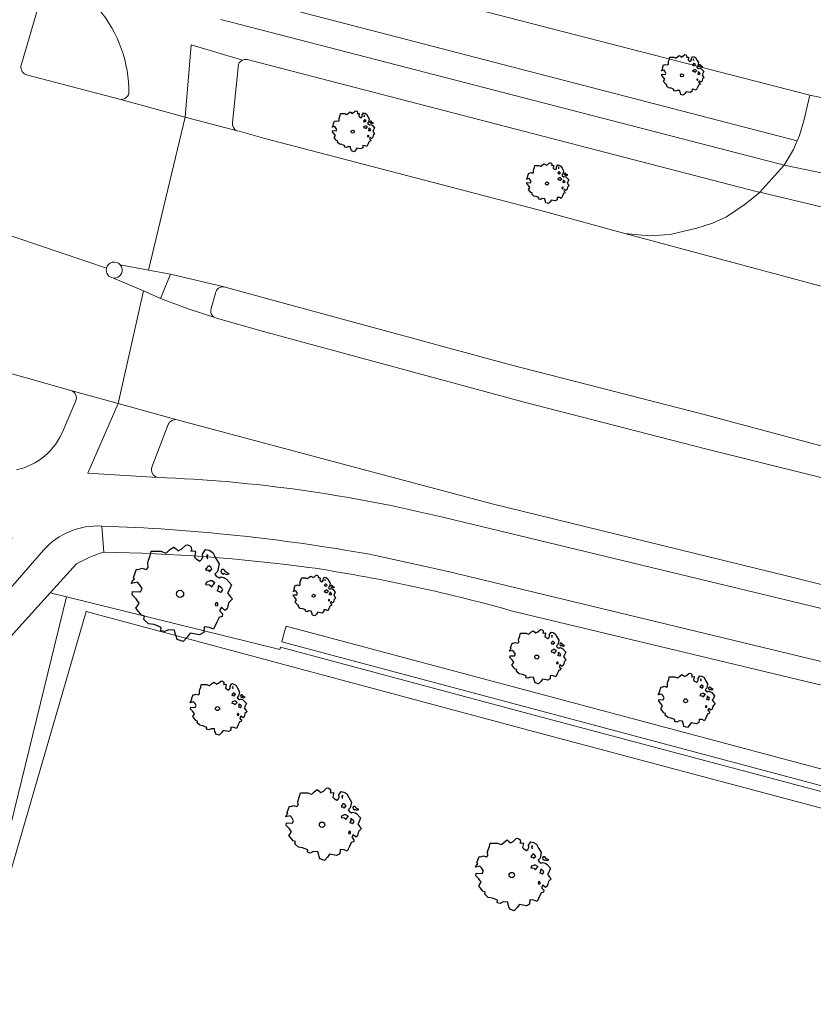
# Model space of a CAD drawing. Header units: metres. Extents: x 152391 to 157968, y 462336 to 467280.
# Tile 67 of 256: x 153499 to 153549, y 463909 to 463971. Entities that reach past the tile are written whole.
import ezdxf

# ---------------------------------------------------------------- set-up
doc = ezdxf.new("R2010")
doc.units = ezdxf.units.M
doc.header["$LTSCALE"] = 0.75
doc.layers.get('0').update_dxf_attribs({"lineweight": 25})
for name, color, linetype, lineweight in [('B-GV-GR-BOOM-S', 252, 'Continuous', 25), ('B-WE-GR-BEPLANTING_CULTUUR_BOSPLANTSOEN-GV', 251, 'Continuous', 18), ('B-WE-GR-GROENVOORZIENING-GV', 251, 'Continuous', 18), ('B-WE-GR-HAAG-GV', 251, 'Continuous', 13), ('B-WE-OG-TERREIN_CULTUURSCHEIDING-GV', 251, 'Continuous', 18), ('B-WE-OG-WATER_GREPPEL-GV', 251, 'Continuous', 18), ('B-WE-VH-VERHARDING_ASFALT-GV', 251, 'Continuous', 18), ('B-WE-VH-VERHARDING_BETONSTRAATSTEEN-GV', 251, 'Continuous', 18), ('B-WE-VH-VERHARDING_STRAATBAKSTEEN-GV', 251, 'Continuous', 18), ('B-WE-VH-VERHARDING_TEGEL-GV', 251, 'Continuous', 18)]:
    doc.layers.add(name, color=color, linetype=linetype, lineweight=lineweight)

# ---------------------------------------------------------------- blocks, each defined once
blk = doc.blocks.new('SGR-BOOM_21_30')
at = {"linetype": 'Continuous'}
for p, q in [((-1.109, 1.187), (-1.051, 1.335)), ((-1.051, 1.335), (-1.016, 1.499)), ((-1.016, 1.499), (-0.668, 1.499)), ((-0.668, 1.499), (-0.516, 1.433)), ((-0.516, 1.433), (-0.47, 1.45)), ((-0.47, 1.45), (-0.365, 1.548)), ((-0.365, 1.548), (-0.226, 1.647)), ((-0.226, 1.647), (-0.133, 1.581)), ((-0.133, 1.581), (-0.063, 1.515)), ((-0.063, 1.515), (0.065, 1.581)), ((0.065, 1.581), (0.205, 1.712)), ((0.205, 1.712), (0.263, 1.729)), ((0.263, 1.729), (0.333, 1.696)), ((0.333, 1.696), (0.391, 1.647)), ((0.402, 1.532), (0.379, 1.499)), ((0.379, 1.499), (0.53, 1.515)), ((0.391, 1.647), (0.402, 1.532)), ((0.542, 1.483), (0.507, 1.285)), ((0.507, 1.285), (0.565, 1.236)), ((0.53, 1.515), (0.542, 1.483)), ((0.565, 1.236), (0.693, 1.154)), ((0.751, 1.203), (0.798, 1.285)), ((0.786, 1.4), (0.891, 1.565)), ((0.798, 1.285), (0.786, 1.4)), ((0.891, 1.565), (1.019, 1.532)), ((0.972, 1.368), (0.926, 1.335)), ((0.926, 1.335), (0.949, 1.253)), ((0.949, 1.253), (0.961, 1.236)), ((0.961, 1.269), (0.972, 1.368)), ((1.019, 1.532), (1.158, 1.45)), ((1.158, 1.45), (1.251, 1.269)), ((1.251, 1.269), (1.379, 1.055)), ((-1.633, 0.579), (-1.528, 0.875)), ((-1.528, 0.875), (-1.458, 0.858)), ((-1.458, 0.858), (-1.342, 0.908)), ((-1.342, 0.908), (-1.179, 0.858)), ((-1.179, 0.858), (-1.121, 0.924)), ((-1.133, 1.088), (-1.109, 1.187)), ((-1.121, 0.924), (-1.133, 1.088)), ((0.693, 1.154), (0.751, 1.203)), ((0.937, 0.908), (0.891, 0.875)), ((0.891, 0.875), (0.926, 0.825)), ((0.926, 0.825), (0.984, 0.842)), ((0.972, 0.973), (0.937, 0.908)), ((1.03, 0.973), (0.972, 0.973)), ((0.984, 0.842), (1.03, 0.776)), ((1.077, 0.94), (1.03, 0.973)), ((1.03, 0.776), (1.077, 0.842)), ((1.124, 0.875), (1.077, 0.94)), ((1.077, 0.842), (1.124, 0.875)), ((1.321, 0.793), (1.228, 0.694)), ((1.228, 0.694), (1.275, 0.628)), ((1.275, 0.628), (1.379, 0.563)), ((1.379, 1.055), (1.321, 0.793)), ((1.472, 0.858), (1.438, 0.809)), ((1.438, 0.809), (1.461, 0.743)), ((1.461, 0.743), (1.531, 0.694)), ((1.542, 0.858), (1.472, 0.858)), ((1.531, 0.727), (1.635, 0.678)), ((1.531, 0.694), (1.542, 0.727)), ((1.624, 0.76), (1.542, 0.858)), ((1.728, 0.71), (1.624, 0.76)), ((1.635, 0.678), (1.728, 0.71)), ((-1.703, 0.365), (-1.656, 0.48)), ((-1.493, 0.415), (-1.703, 0.365)), ((-1.679, -0.029), (-1.668, 0.086)), ((-1.668, 0.086), (-1.389, 0.07)), ((-1.656, 0.48), (-1.598, 0.53)), ((-1.598, 0.53), (-1.633, 0.579)), ((-1.423, 0.333), (-1.493, 0.415)), ((-1.33, 0.185), (-1.423, 0.333)), ((-1.389, 0.07), (-1.33, 0.185)), ((0.926, 0.415), (0.891, 0.333)), ((0.891, 0.333), (1.03, 0.316)), ((1.054, 0.464), (0.926, 0.415)), ((1.03, 0.316), (1.112, 0.251)), ((1.112, 0.464), (1.054, 0.464)), ((1.217, 0.398), (1.112, 0.464)), ((1.112, 0.251), (1.205, 0.365)), ((1.205, 0.365), (1.24, 0.415)), ((1.344, 0.185), (1.31, 0.103)), ((1.434, 0.049), (1.31, 0.103)), ((1.356, 0.3), (1.344, 0.234)), ((1.344, 0.234), (1.344, 0.185)), ((1.426, 0.234), (1.356, 0.3)), ((1.379, 0.563), (1.438, 0.595)), ((1.472, 0.201), (1.426, 0.234)), ((1.434, 0.049), (1.507, 0.136)), ((1.438, 0.595), (1.565, 0.563)), ((1.507, 0.136), (1.472, 0.201)), ((1.565, 0.563), (1.635, 0.513)), ((1.635, 0.513), (1.81, 0.316)), ((1.717, 0.103), (1.67, 0.037)), ((1.67, 0.037), (1.763, -0.094)), ((1.81, 0.316), (1.717, 0.103)), ((-1.54, -0.177), (-1.679, -0.029)), ((-1.551, -0.505), (-1.493, -0.423)), ((-1.354, -0.752), (-1.551, -0.505)), ((-1.435, -0.324), (-1.54, -0.177)), ((-1.493, -0.423), (-1.435, -0.324)), ((1.286, -0.292), (1.24, -0.357)), ((1.24, -0.357), (1.251, -0.423)), ((1.263, -0.423), (1.333, -0.407)), ((1.333, -0.341), (1.286, -0.292)), ((1.333, -0.407), (1.333, -0.341)), ((1.461, -0.472), (1.391, -0.587)), ((1.391, -0.587), (1.426, -0.637)), ((1.577, -0.587), (1.461, -0.472)), ((1.658, -0.522), (1.577, -0.587)), ((1.682, -0.423), (1.658, -0.522)), ((1.717, -0.308), (1.682, -0.423)), ((1.845, -0.177), (1.717, -0.308)), ((1.763, -0.094), (1.845, -0.177)), ((-1.249, -0.784), (-1.354, -0.752)), ((-1.272, -0.899), (-1.249, -0.784)), ((-1.109, -1.047), (-1.272, -0.899)), ((-0.912, -1.08), (-1.109, -1.047)), ((-0.668, -1.179), (-0.912, -1.08)), ((-0.679, -1.294), (-0.668, -1.179)), ((0.844, -1.162), (0.833, -1.359)), ((1.03, -1.179), (0.844, -1.162)), ((1.182, -1.244), (1.03, -1.179)), ((1.286, -1.014), (1.182, -1.244)), ((1.356, -0.883), (1.286, -1.014)), ((1.368, -0.834), (1.356, -0.883)), ((1.484, -0.801), (1.368, -0.834)), ((1.426, -0.637), (1.496, -0.702)), ((1.496, -0.702), (1.484, -0.801)), ((-0.551, -1.326), (-0.679, -1.294)), ((-0.4, -1.261), (-0.551, -1.326)), ((-0.191, -1.277), (-0.4, -1.261)), ((-0.156, -1.425), (-0.191, -1.277)), ((-0.133, -1.491), (-0.156, -1.425)), ((-0.098, -1.606), (-0.133, -1.491)), ((0.112, -1.671), (-0.098, -1.606)), ((0.251, -1.524), (0.112, -1.671)), ((0.356, -1.376), (0.251, -1.524)), ((0.682, -1.441), (0.356, -1.376)), ((0.833, -1.359), (0.682, -1.441))]:
    blk.add_line(p, q, dxfattribs=at)
blk.add_circle((0, 0), 0.126, dxfattribs=at)
blk = doc.blocks.new('SGR-BOOM_31_50')
at = {"linetype": 'Continuous'}
for p, q in [((-1.402, 1.78), (-1.355, 1.999)), ((-1.355, 1.999), (-0.89, 1.999)), ((-0.89, 1.999), (-0.688, 1.911)), ((-0.688, 1.911), (-0.626, 1.933)), ((-0.626, 1.933), (-0.487, 2.064)), ((-0.487, 2.064), (-0.301, 2.196)), ((-0.301, 2.196), (-0.177, 2.108)), ((-0.177, 2.108), (-0.084, 2.02)), ((-0.084, 2.02), (0.087, 2.108)), ((0.087, 2.108), (0.273, 2.283)), ((0.273, 2.283), (0.351, 2.305)), ((0.351, 2.305), (0.444, 2.261)), ((0.444, 2.261), (0.521, 2.196)), ((0.537, 2.042), (0.506, 1.999)), ((0.506, 1.999), (0.707, 2.02)), ((0.521, 2.196), (0.537, 2.042)), ((0.723, 1.977), (0.676, 1.714)), ((0.707, 2.02), (0.723, 1.977)), ((1.048, 1.867), (1.188, 2.086)), ((1.064, 1.714), (1.048, 1.867)), ((1.188, 2.086), (1.358, 2.042)), ((1.358, 2.042), (1.545, 1.933)), ((1.545, 1.933), (1.669, 1.692)), ((-1.572, 1.144), (-1.495, 1.232)), ((-1.51, 1.451), (-1.479, 1.582)), ((-1.495, 1.232), (-1.51, 1.451)), ((-1.479, 1.582), (-1.402, 1.78)), ((0.676, 1.714), (0.754, 1.648)), ((0.754, 1.648), (0.924, 1.539)), ((0.924, 1.539), (1.002, 1.604)), ((1.002, 1.604), (1.064, 1.714)), ((1.296, 1.823), (1.234, 1.78)), ((1.234, 1.78), (1.265, 1.67)), ((1.296, 1.298), (1.25, 1.21)), ((1.265, 1.67), (1.281, 1.648)), ((1.281, 1.692), (1.296, 1.823)), ((1.374, 1.298), (1.296, 1.298)), ((1.436, 1.254), (1.374, 1.298)), ((1.498, 1.166), (1.436, 1.254)), ((1.669, 1.692), (1.839, 1.407)), ((1.839, 1.407), (1.762, 1.057)), ((-2.27, 0.487), (-2.208, 0.641)), ((-2.208, 0.641), (-2.131, 0.706)), ((-2.177, 0.772), (-2.038, 1.166)), ((-2.131, 0.706), (-2.177, 0.772)), ((-2.038, 1.166), (-1.944, 1.144)), ((-1.944, 1.144), (-1.789, 1.21)), ((-1.789, 1.21), (-1.572, 1.144)), ((1.25, 1.21), (1.188, 1.166)), ((1.188, 1.166), (1.234, 1.101)), ((1.234, 1.101), (1.312, 1.122)), ((1.405, 0.619), (1.234, 0.553)), ((1.312, 1.122), (1.374, 1.035)), ((1.374, 1.035), (1.436, 1.122)), ((1.483, 0.619), (1.405, 0.619)), ((1.436, 1.122), (1.498, 1.166)), ((1.622, 0.531), (1.483, 0.619)), ((1.762, 1.057), (1.638, 0.925)), ((1.638, 0.925), (1.7, 0.838)), ((1.7, 0.838), (1.839, 0.75)), ((1.839, 0.75), (1.917, 0.794)), ((1.963, 1.144), (1.917, 1.079)), ((1.917, 1.079), (1.948, 0.991)), ((1.917, 0.794), (2.087, 0.75)), ((1.948, 0.991), (2.041, 0.925)), ((2.056, 1.144), (1.963, 1.144)), ((2.041, 0.969), (2.18, 0.903)), ((2.041, 0.925), (2.056, 0.969)), ((2.165, 1.013), (2.056, 1.144)), ((2.087, 0.75), (2.18, 0.684)), ((2.304, 0.947), (2.165, 1.013)), ((2.18, 0.903), (2.304, 0.947)), ((2.18, 0.684), (2.413, 0.422)), ((-1.991, 0.553), (-2.27, 0.487)), ((-2.239, -0.038), (-2.224, 0.115)), ((-2.224, 0.115), (-1.851, 0.093)), ((-1.898, 0.444), (-1.991, 0.553)), ((-1.774, 0.246), (-1.898, 0.444)), ((-1.851, 0.093), (-1.774, 0.246)), ((1.234, 0.553), (1.188, 0.444)), ((1.188, 0.444), (1.374, 0.422)), ((1.374, 0.422), (1.483, 0.334)), ((1.483, 0.334), (1.607, 0.487)), ((1.607, 0.487), (1.653, 0.553)), ((1.793, 0.246), (1.746, 0.137)), ((1.911, 0.065), (1.746, 0.137)), ((1.808, 0.4), (1.793, 0.312)), ((1.793, 0.312), (1.793, 0.246)), ((1.901, 0.312), (1.808, 0.4)), ((1.963, 0.268), (1.901, 0.312)), ((1.911, 0.065), (2.01, 0.181)), ((2.01, 0.181), (1.963, 0.268)), ((2.289, 0.137), (2.227, 0.049)), ((2.227, 0.049), (2.351, -0.126)), ((2.413, 0.422), (2.289, 0.137)), ((-2.053, -0.235), (-2.239, -0.038)), ((-2.069, -0.673), (-1.991, -0.564)), ((-1.913, -0.433), (-2.053, -0.235)), ((-1.991, -0.564), (-1.913, -0.433)), ((1.715, -0.389), (1.653, -0.476)), ((1.653, -0.476), (1.669, -0.564)), ((1.684, -0.564), (1.777, -0.542)), ((1.777, -0.454), (1.715, -0.389)), ((1.777, -0.542), (1.777, -0.454)), ((2.242, -0.564), (2.211, -0.695)), ((2.289, -0.411), (2.242, -0.564)), ((2.459, -0.235), (2.289, -0.411)), ((2.351, -0.126), (2.459, -0.235)), ((-1.805, -1.002), (-2.069, -0.673)), ((-1.665, -1.046), (-1.805, -1.002)), ((-1.696, -1.199), (-1.665, -1.046)), ((-1.479, -1.396), (-1.696, -1.199)), ((1.808, -1.177), (1.715, -1.352)), ((1.824, -1.112), (1.808, -1.177)), ((1.979, -1.068), (1.824, -1.112)), ((1.948, -0.63), (1.855, -0.783)), ((1.855, -0.783), (1.901, -0.849)), ((1.901, -0.849), (1.994, -0.936)), ((2.103, -0.783), (1.948, -0.63)), ((1.994, -0.936), (1.979, -1.068)), ((2.211, -0.695), (2.103, -0.783)), ((-1.216, -1.44), (-1.479, -1.396)), ((-0.89, -1.571), (-1.216, -1.44)), ((-0.906, -1.725), (-0.89, -1.571)), ((-0.735, -1.769), (-0.906, -1.725)), ((-0.533, -1.681), (-0.735, -1.769)), ((-0.254, -1.703), (-0.533, -1.681)), ((-0.208, -1.9), (-0.254, -1.703)), ((0.475, -1.834), (0.335, -2.031)), ((0.909, -1.922), (0.475, -1.834)), ((1.11, -1.812), (0.909, -1.922)), ((1.126, -1.55), (1.11, -1.812)), ((1.374, -1.571), (1.126, -1.55)), ((1.576, -1.659), (1.374, -1.571)), ((1.715, -1.352), (1.576, -1.659)), ((-0.177, -1.988), (-0.208, -1.9)), ((-0.13, -2.141), (-0.177, -1.988)), ((0.149, -2.229), (-0.13, -2.141)), ((0.335, -2.031), (0.149, -2.229))]:
    blk.add_line(p, q, dxfattribs=at)
blk.add_circle((0, 0), 0.169, dxfattribs=at)
blk = doc.blocks.new('SGR-BOOM_50_100')
at = {"linetype": 'Continuous'}
for p, q in [((-1.869, 2.373), (-1.807, 2.665)), ((-1.807, 2.665), (-1.187, 2.665)), ((-1.187, 2.665), (-0.918, 2.548)), ((-0.918, 2.548), (-0.835, 2.577)), ((-0.835, 2.577), (-0.649, 2.752)), ((-0.649, 2.752), (-0.401, 2.928)), ((-0.401, 2.928), (-0.236, 2.811)), ((-0.236, 2.811), (-0.112, 2.694)), ((-0.112, 2.694), (0.116, 2.811)), ((0.116, 2.811), (0.364, 3.044)), ((0.364, 3.044), (0.467, 3.074)), ((0.467, 3.074), (0.591, 3.015)), ((0.591, 3.015), (0.695, 2.928)), ((0.715, 2.723), (0.674, 2.665)), ((0.674, 2.665), (0.943, 2.694)), ((0.695, 2.928), (0.715, 2.723)), ((0.964, 2.636), (0.902, 2.285)), ((0.943, 2.694), (0.964, 2.636)), ((1.398, 2.49), (1.584, 2.782)), ((1.418, 2.285), (1.398, 2.49)), ((1.584, 2.782), (1.811, 2.723)), ((1.811, 2.723), (2.059, 2.577)), ((2.059, 2.577), (2.225, 2.256)), ((-2.014, 1.935), (-1.972, 2.11)), ((-1.993, 1.643), (-2.014, 1.935)), ((-1.972, 2.11), (-1.869, 2.373)), ((0.902, 2.285), (1.005, 2.198)), ((1.005, 2.198), (1.232, 2.052)), ((1.232, 2.052), (1.336, 2.139)), ((1.336, 2.139), (1.418, 2.285)), ((1.729, 2.431), (1.646, 2.373)), ((1.646, 2.373), (1.687, 2.227)), ((1.687, 2.227), (1.708, 2.198)), ((1.708, 2.256), (1.729, 2.431)), ((2.225, 2.256), (2.452, 1.876)), ((2.452, 1.876), (2.349, 1.409)), ((-2.903, 1.029), (-2.717, 1.555)), ((-2.717, 1.555), (-2.593, 1.526)), ((-2.593, 1.526), (-2.386, 1.613)), ((-2.386, 1.613), (-2.096, 1.526)), ((-2.096, 1.526), (-1.993, 1.643)), ((1.667, 1.613), (1.584, 1.555)), ((1.584, 1.555), (1.646, 1.467)), ((1.646, 1.467), (1.749, 1.497)), ((1.729, 1.73), (1.667, 1.613)), ((1.832, 1.73), (1.729, 1.73)), ((1.749, 1.497), (1.832, 1.38)), ((1.915, 1.672), (1.832, 1.73)), ((1.832, 1.38), (1.915, 1.497)), ((1.997, 1.555), (1.915, 1.672)), ((1.915, 1.497), (1.997, 1.555)), ((2.349, 1.409), (2.183, 1.234)), ((2.183, 1.234), (2.266, 1.117)), ((2.618, 1.526), (2.556, 1.438)), ((2.556, 1.438), (2.597, 1.321)), ((2.597, 1.321), (2.721, 1.234)), ((2.742, 1.526), (2.618, 1.526)), ((2.721, 1.292), (2.907, 1.205)), ((2.721, 1.234), (2.742, 1.292)), ((2.886, 1.351), (2.742, 1.526)), ((3.072, 1.263), (2.886, 1.351)), ((2.907, 1.205), (3.072, 1.263)), ((-3.027, 0.65), (-2.944, 0.854)), ((-2.655, 0.737), (-3.027, 0.65)), ((-2.944, 0.854), (-2.841, 0.942)), ((-2.841, 0.942), (-2.903, 1.029)), ((-2.531, 0.591), (-2.655, 0.737)), ((1.646, 0.737), (1.584, 0.591)), ((1.873, 0.825), (1.646, 0.737)), ((1.977, 0.825), (1.873, 0.825)), ((2.163, 0.708), (1.977, 0.825)), ((1.977, 0.445), (2.142, 0.65)), ((2.142, 0.65), (2.204, 0.737)), ((2.266, 1.117), (2.452, 1)), ((2.452, 1), (2.556, 1.059)), ((2.556, 1.059), (2.783, 1)), ((2.783, 1), (2.907, 0.913)), ((2.907, 0.913), (3.217, 0.562)), ((-2.985, -0.051), (-2.965, 0.153)), ((-2.965, 0.153), (-2.469, 0.124)), ((-2.365, 0.329), (-2.531, 0.591)), ((-2.469, 0.124), (-2.365, 0.329)), ((1.584, 0.591), (1.832, 0.562)), ((1.832, 0.562), (1.977, 0.445)), ((2.39, 0.329), (2.328, 0.183)), ((2.549, 0.087), (2.328, 0.183)), ((2.411, 0.533), (2.39, 0.416)), ((2.39, 0.416), (2.39, 0.329)), ((2.535, 0.416), (2.411, 0.533)), ((2.618, 0.358), (2.535, 0.416)), ((2.549, 0.087), (2.68, 0.241)), ((2.68, 0.241), (2.618, 0.358)), ((3.052, 0.183), (2.969, 0.066)), ((2.969, 0.066), (3.135, -0.168)), ((3.217, 0.562), (3.052, 0.183)), ((-2.737, -0.314), (-2.985, -0.051)), ((-2.551, -0.577), (-2.737, -0.314)), ((-2.655, -0.752), (-2.551, -0.577)), ((2.287, -0.518), (2.204, -0.635)), ((2.37, -0.606), (2.287, -0.518)), ((2.37, -0.723), (2.37, -0.606)), ((3.052, -0.548), (2.99, -0.752)), ((3.279, -0.314), (3.052, -0.548)), ((3.135, -0.168), (3.279, -0.314)), ((-2.758, -0.898), (-2.655, -0.752)), ((-2.407, -1.336), (-2.758, -0.898)), ((2.204, -0.635), (2.225, -0.752)), ((2.245, -0.752), (2.37, -0.723)), ((2.597, -0.84), (2.473, -1.044)), ((2.473, -1.044), (2.535, -1.132)), ((2.535, -1.132), (2.659, -1.248)), ((2.804, -1.044), (2.597, -0.84)), ((2.948, -0.927), (2.804, -1.044)), ((2.99, -0.752), (2.948, -0.927)), ((-2.22, -1.394), (-2.407, -1.336)), ((-2.262, -1.599), (-2.22, -1.394)), ((-1.972, -1.862), (-2.262, -1.599)), ((2.287, -1.803), (2.101, -2.212)), ((2.411, -1.57), (2.287, -1.803)), ((2.432, -1.482), (2.411, -1.57)), ((2.638, -1.424), (2.432, -1.482)), ((2.659, -1.248), (2.638, -1.424)), ((-1.621, -1.92), (-1.972, -1.862)), ((-1.187, -2.095), (-1.621, -1.92)), ((-1.207, -2.3), (-1.187, -2.095)), ((-0.98, -2.358), (-1.207, -2.3)), ((-0.711, -2.241), (-0.98, -2.358)), ((-0.339, -2.271), (-0.711, -2.241)), ((-0.277, -2.533), (-0.339, -2.271)), ((0.633, -2.446), (0.447, -2.709)), ((1.212, -2.563), (0.633, -2.446)), ((1.48, -2.417), (1.212, -2.563)), ((1.501, -2.066), (1.48, -2.417)), ((1.832, -2.095), (1.501, -2.066)), ((2.101, -2.212), (1.832, -2.095)), ((-0.236, -2.65), (-0.277, -2.533)), ((-0.174, -2.855), (-0.236, -2.65)), ((0.199, -2.971), (-0.174, -2.855)), ((0.447, -2.709), (0.199, -2.971))]:
    blk.add_line(p, q, dxfattribs=at)
blk.add_circle((0, 0), 0.225, dxfattribs=at)
blk = doc.blocks.new('SGR-BOOM_0_20')
at = {"linetype": 'Continuous'}
for p, q in [((-0.274, 1.161), (-0.169, 1.235)), ((-0.169, 1.235), (-0.099, 1.186)), ((0.049, 1.186), (0.154, 1.284)), ((0.154, 1.284), (0.197, 1.297)), ((0.197, 1.297), (0.25, 1.272)), ((0.25, 1.272), (0.293, 1.235)), ((0.293, 1.235), (0.302, 1.149)), ((-1.225, 0.434), (-1.146, 0.656)), ((-1.146, 0.656), (-1.094, 0.644)), ((-1.094, 0.644), (-1.007, 0.681)), ((-1.007, 0.681), (-0.884, 0.644)), ((-0.884, 0.644), (-0.841, 0.693)), ((-0.85, 0.816), (-0.832, 0.89)), ((-0.841, 0.693), (-0.85, 0.816)), ((-0.832, 0.89), (-0.788, 1.001)), ((-0.788, 1.001), (-0.762, 1.124)), ((-0.762, 1.124), (-0.501, 1.124)), ((-0.501, 1.124), (-0.387, 1.075)), ((-0.387, 1.075), (-0.352, 1.087)), ((-0.352, 1.087), (-0.274, 1.161)), ((-0.099, 1.186), (-0.047, 1.137)), ((-0.047, 1.137), (0.049, 1.186)), ((0.302, 1.149), (0.284, 1.124)), ((0.284, 1.124), (0.398, 1.137)), ((0.407, 1.112), (0.38, 0.964)), ((0.38, 0.964), (0.424, 0.927)), ((0.398, 1.137), (0.407, 1.112)), ((0.424, 0.927), (0.52, 0.865)), ((0.52, 0.865), (0.564, 0.902)), ((0.564, 0.902), (0.598, 0.964)), ((0.59, 1.05), (0.668, 1.173)), ((0.598, 0.964), (0.59, 1.05)), ((0.668, 1.173), (0.764, 1.149)), ((0.703, 0.681), (0.668, 0.656)), ((0.668, 0.656), (0.694, 0.619)), ((0.729, 1.026), (0.694, 1.001)), ((0.694, 1.001), (0.712, 0.939)), ((0.694, 0.619), (0.738, 0.631)), ((0.729, 0.73), (0.703, 0.681)), ((0.712, 0.939), (0.721, 0.927)), ((0.721, 0.952), (0.729, 1.026)), ((0.773, 0.73), (0.729, 0.73)), ((0.738, 0.631), (0.773, 0.582)), ((0.764, 1.149), (0.869, 1.087)), ((0.808, 0.705), (0.773, 0.73)), ((0.773, 0.582), (0.808, 0.631)), ((0.843, 0.656), (0.808, 0.705)), ((0.808, 0.631), (0.843, 0.656)), ((0.869, 1.087), (0.939, 0.952)), ((0.939, 0.952), (1.035, 0.792)), ((1.035, 0.792), (0.991, 0.594)), ((1.104, 0.644), (1.078, 0.607)), ((1.157, 0.644), (1.104, 0.644)), ((1.218, 0.57), (1.157, 0.644)), ((-1.277, 0.274), (-1.242, 0.36)), ((-1.12, 0.311), (-1.277, 0.274)), ((-1.259, -0.022), (-1.251, 0.065)), ((-1.251, 0.065), (-1.041, 0.052)), ((-1.242, 0.36), (-1.198, 0.397)), ((-1.198, 0.397), (-1.225, 0.434)), ((-1.068, 0.249), (-1.12, 0.311)), ((-0.998, 0.139), (-1.068, 0.249)), ((-1.041, 0.052), (-0.998, 0.139)), ((0.694, 0.311), (0.668, 0.249)), ((0.668, 0.249), (0.773, 0.237)), ((0.79, 0.348), (0.694, 0.311)), ((0.773, 0.237), (0.834, 0.188)), ((0.834, 0.348), (0.79, 0.348)), ((0.912, 0.299), (0.834, 0.348)), ((0.834, 0.188), (0.904, 0.274)), ((0.904, 0.274), (0.93, 0.311)), ((0.991, 0.594), (0.921, 0.521)), ((0.921, 0.521), (0.956, 0.471)), ((0.956, 0.471), (1.035, 0.422)), ((1.008, 0.139), (0.982, 0.077)), ((1.075, 0.037), (0.982, 0.077)), ((1.017, 0.225), (1.008, 0.176)), ((1.008, 0.176), (1.008, 0.139)), ((1.069, 0.176), (1.017, 0.225)), ((1.035, 0.422), (1.078, 0.447)), ((1.104, 0.151), (1.069, 0.176)), ((1.075, 0.037), (1.13, 0.102)), ((1.078, 0.607), (1.096, 0.557)), ((1.078, 0.447), (1.174, 0.422)), ((1.096, 0.557), (1.148, 0.521)), ((1.13, 0.102), (1.104, 0.151)), ((1.148, 0.545), (1.226, 0.508)), ((1.148, 0.521), (1.157, 0.545)), ((1.174, 0.422), (1.226, 0.385)), ((1.296, 0.533), (1.218, 0.57)), ((1.226, 0.508), (1.296, 0.533)), ((1.226, 0.385), (1.357, 0.237)), ((1.287, 0.077), (1.253, 0.028)), ((1.253, 0.028), (1.322, -0.071)), ((1.357, 0.237), (1.287, 0.077)), ((-1.155, -0.132), (-1.259, -0.022)), ((-1.164, -0.379), (-1.12, -0.317)), ((-1.015, -0.564), (-1.164, -0.379)), ((-1.076, -0.243), (-1.155, -0.132)), ((-1.12, -0.317), (-1.076, -0.243)), ((-0.937, -0.588), (-1.015, -0.564)), ((-0.954, -0.675), (-0.937, -0.588)), ((0.965, -0.219), (0.93, -0.268)), ((0.93, -0.268), (0.939, -0.317)), ((0.947, -0.317), (1, -0.305)), ((1, -0.256), (0.965, -0.219)), ((1, -0.305), (1, -0.256)), ((1.113, -0.601), (1.026, -0.625)), ((1.096, -0.354), (1.043, -0.44)), ((1.043, -0.44), (1.069, -0.477)), ((1.069, -0.477), (1.122, -0.527)), ((1.183, -0.44), (1.096, -0.354)), ((1.122, -0.527), (1.113, -0.601)), ((1.244, -0.391), (1.183, -0.44)), ((1.261, -0.317), (1.244, -0.391)), ((1.287, -0.231), (1.261, -0.317)), ((1.383, -0.132), (1.287, -0.231)), ((1.322, -0.071), (1.383, -0.132)), ((-0.832, -0.785), (-0.954, -0.675)), ((-0.684, -0.81), (-0.832, -0.785)), ((-0.501, -0.884), (-0.684, -0.81)), ((-0.509, -0.97), (-0.501, -0.884)), ((-0.413, -0.995), (-0.509, -0.97)), ((-0.3, -0.946), (-0.413, -0.995)), ((-0.143, -0.958), (-0.3, -0.946)), ((-0.117, -1.069), (-0.143, -0.958)), ((-0.099, -1.118), (-0.117, -1.069)), ((-0.073, -1.204), (-0.099, -1.118)), ((0.084, -1.254), (-0.073, -1.204)), ((0.188, -1.143), (0.084, -1.254)), ((0.267, -1.032), (0.188, -1.143)), ((0.511, -1.081), (0.267, -1.032)), ((0.625, -1.019), (0.511, -1.081)), ((0.633, -0.872), (0.625, -1.019)), ((0.773, -0.884), (0.633, -0.872)), ((0.886, -0.933), (0.773, -0.884)), ((0.965, -0.761), (0.886, -0.933)), ((1.017, -0.662), (0.965, -0.761)), ((1.026, -0.625), (1.017, -0.662))]:
    blk.add_line(p, q, dxfattribs=at)
blk.add_circle((0, 0), 0.0948, dxfattribs=at)

msp = doc.modelspace()

# ---------------------------------------------------------------- linework, layer by layer
at = {"layer": 'B-WE-GR-BEPLANTING_CULTUUR_BOSPLANTSOEN-GV'}
msp.add_lwpolyline([(153552.777, 463868.928), (153561.008, 463866.667), (153562.921, 463873.179), (153575.589, 463869.711), (153584.256, 463867.4), (153586.986, 463866.672), (153594.075, 463887.336), (153600.889, 463907.2), (153575.787, 463914.328), (153531.507, 463926.108), (153503.241, 463933.699), (153490.391, 463889.593), (153489.284, 463885.904), (153503.736, 463882.125)], close=True, dxfattribs=at)
at = {"layer": 'B-WE-GR-GROENVOORZIENING-GV'}
for points in [[(153548.456, 463965.973), (153509.453, 463976.035)], [(153510.089, 463973.524), (153510.481, 463973.048), (153510.887, 463972.674), (153547.664, 463963.112), (153547.667, 463963.118), (153547.812, 463963.461), (153548.092, 463964.37), (153548.456, 463965.973)], [(153512.754, 463967.917), (153512.372, 463964.256)], [(153545.335, 463959.902), (153545.191, 463959.939), (153513.372, 463968.173)], [(153512.662, 463963.749), (153512.788, 463963.716), (153514.405, 463963.27), (153531.88, 463958.705), (153536.898, 463957.32), (153538.397, 463957.18), (153539.737, 463957.274), (153541.389, 463957.662), (153542.367, 463957.979), (153543.256, 463958.363), (153544.427, 463959.15), (153545.275, 463959.847), (153545.335, 463959.902)], [(153709.425, 463886.203), (153703.913, 463888.527), (153690.707, 463893.914), (153676.445, 463899.376), (153661.493, 463904.764), (153653.549, 463907.445), (153645.7, 463910.107), (153633.827, 463913.893), (153617.876, 463918.932), (153608.574, 463921.557), (153605.189, 463922.425), (153593.706, 463925.369), (153586.013, 463927.123), (153568.485, 463930.818), (153555.148, 463933.876), (153547.004, 463935.92), (153528.61, 463940.42), (153520.779, 463942.505), (153508.914, 463945.68)], [(153508.351, 463945.378), (153507.328, 463942.725)], [(153525.606, 463939.567), (153551.519, 463933.324)]]:
    msp.add_lwpolyline(points, dxfattribs=at)
for points in [[(153513.012, 463968.168, 0.190561), (153512.754, 463967.917)], [(153513.372, 463968.173, 0.191631), (153513.012, 463968.168)], [(153512.372, 463964.256, 0.339776), (153512.662, 463963.749)], [(153508.914, 463945.68, 0.362028), (153508.351, 463945.378)], [(153507.328, 463942.725, 0.414774), (153507.681, 463942.077)], [(153507.681, 463942.077, -0.051217), (153525.606, 463939.567)]]:
    msp.add_lwpolyline(points, format="xyb", dxfattribs=at)
msp.add_lwpolyline([(153515.374, 463931.476), (153515.337, 463931.326), (153501.998, 463934.615), (153498.281, 463919.366), (153494.783, 463906.911), (153489.648, 463889.816), (153490.391, 463889.593), (153503.241, 463933.699), (153531.507, 463926.108), (153575.787, 463914.328), (153600.889, 463907.2), (153601.16, 463908.162), (153594.751, 463909.97), (153576.052, 463915.292), (153531.765, 463927.074)], close=True, dxfattribs=at)
at = {"layer": 'B-WE-GR-HAAG-GV'}
for points in [[(153548.456, 463965.973), (153509.453, 463976.035)], [(153510.089, 463973.524), (153510.481, 463973.048), (153510.887, 463972.674), (153547.664, 463963.112), (153547.667, 463963.118), (153547.812, 463963.461), (153548.092, 463964.37), (153548.456, 463965.973)], [(153512.754, 463967.917), (153512.372, 463964.256)], [(153512.662, 463963.749), (153512.788, 463963.716), (153514.405, 463963.27), (153531.88, 463958.705), (153536.898, 463957.32), (153538.397, 463957.18), (153539.737, 463957.274), (153541.389, 463957.662), (153542.367, 463957.979), (153543.256, 463958.363), (153544.427, 463959.15), (153545.275, 463959.847), (153545.335, 463959.902), (153545.191, 463959.939), (153513.372, 463968.173)], [(153709.425, 463886.203), (153703.913, 463888.527), (153690.707, 463893.914), (153676.445, 463899.376), (153661.493, 463904.764), (153653.549, 463907.445), (153645.7, 463910.107), (153633.827, 463913.893), (153617.876, 463918.932), (153608.574, 463921.557), (153605.189, 463922.425), (153593.706, 463925.369), (153586.013, 463927.123), (153568.485, 463930.818), (153555.148, 463933.876), (153547.004, 463935.92), (153528.61, 463940.42), (153520.779, 463942.505), (153508.914, 463945.68)], [(153508.351, 463945.378), (153507.328, 463942.725)], [(153525.606, 463939.567), (153551.519, 463933.324)]]:
    msp.add_lwpolyline(points, dxfattribs=at)
for points in [[(153513.012, 463968.168, 0.190561), (153512.754, 463967.917)], [(153513.372, 463968.173, 0.191631), (153513.012, 463968.168)], [(153512.372, 463964.256, 0.339776), (153512.662, 463963.749)], [(153508.914, 463945.68, 0.362028), (153508.351, 463945.378)], [(153507.328, 463942.725, 0.414774), (153507.681, 463942.077)], [(153507.681, 463942.077, -0.051217), (153525.606, 463939.567)]]:
    msp.add_lwpolyline(points, format="xyb", dxfattribs=at)
msp.add_lwpolyline([(153501.998, 463934.615), (153498.281, 463919.366), (153494.783, 463906.911), (153489.648, 463889.816), (153490.391, 463889.593), (153503.241, 463933.699), (153531.507, 463926.108), (153575.787, 463914.328), (153600.889, 463907.2), (153601.16, 463908.162), (153594.751, 463909.97), (153576.052, 463915.292), (153531.765, 463927.074), (153515.374, 463931.476), (153515.337, 463931.326)], close=True, dxfattribs=at)
at = {"layer": 'B-WE-OG-TERREIN_CULTUURSCHEIDING-GV'}
for points in [[(153504.328, 463937.415, 0.052573), (153502.633, 463936.678)], [(153517.148, 463936.457, 0.027455), (153504.328, 463937.415)], [(153529.719, 463933.771, 0.03166), (153517.148, 463936.457)]]:
    msp.add_lwpolyline(points, format="xyb", dxfattribs=at)
for points in [[(153502.633, 463936.678), (153500.99, 463934.864), (153501.998, 463934.615), (153515.337, 463931.326), (153515.374, 463931.476), (153531.765, 463927.074), (153576.052, 463915.292)], [(153501.108, 463872.764), (153503.736, 463882.125), (153489.284, 463885.904), (153490.391, 463889.593), (153489.648, 463889.816), (153494.783, 463906.911), (153498.281, 463919.366), (153501.998, 463934.615), (153500.99, 463934.864), (153498.664, 463932.297), (153494.154, 463927.047)], [(153563.712, 463925.62), (153529.719, 463933.771)], [(153596.063, 463910.307), (153515.465, 463931.809), (153515.594, 463932.292), (153515.723, 463932.775), (153595.495, 463911.493)]]:
    msp.add_lwpolyline(points, dxfattribs=at)
at = {"layer": 'B-WE-OG-WATER_GREPPEL-GV'}
msp.add_lwpolyline([(153682.625, 463886.205), (153674.088, 463888.869), (153655.325, 463895.269), (153628.458, 463904.057), (153605.127, 463911.508), (153597.871, 463913.817), (153596.908, 463913.74), (153596.087, 463912.825), (153595.495, 463911.493), (153515.723, 463932.775), (153515.594, 463932.292), (153515.465, 463931.809), (153596.063, 463910.307), (153596.937, 463912.275), (153597.386, 463912.776), (153597.759, 463912.805), (153604.814, 463910.559)], dxfattribs=at)
at = {"layer": 'B-WE-VH-VERHARDING_ASFALT-GV'}
for points in [[(153499.182, 463967.905), (153500.585, 463972.694)], [(153505.362, 463955.378), (153507.126, 463955.043), (153509.415, 463964.606), (153505.311, 463965.72), (153499.508, 463967.25), (153499.468, 463967.264), (153499.458, 463967.268)], [(153487.623, 463960.787), (153491.797, 463959.458), (153504.503, 463955.15)], [(153504.503, 463955.15), (153491.797, 463959.458), (153487.623, 463960.787)], [(153504.942, 463954.545), (153506.812, 463953.733), (153507.876, 463953.271), (153508.512, 463954.78), (153507.126, 463955.043), (153505.362, 463955.378)], [(153492.851, 463950.173), (153502.282, 463947.509), (153505.241, 463946.71), (153506.812, 463953.733), (153504.942, 463954.545)], [(153555.429, 463940.517), (153541.945, 463943.857), (153530.615, 463946.776), (153514.321, 463951.198), (153511.381, 463952.037), (153511.269, 463952.074), (153509.617, 463952.622), (153507.876, 463953.271), (153506.812, 463953.733), (153505.241, 463946.71), (153508.914, 463945.68), (153520.779, 463942.505), (153528.61, 463940.42), (153547.004, 463935.92), (153555.148, 463933.876)], [(153504.215, 463939.041), (153504.328, 463937.415)], [(153586.243, 463922.243), (153567.652, 463926.234), (153557.894, 463928.479), (153525.849, 463936.203), (153520.95, 463937.277)], [(153529.719, 463933.771), (153563.712, 463925.62)]]:
    msp.add_lwpolyline(points, dxfattribs=at)
for points in [[(153499.458, 463967.268, -0.404574), (153499.182, 463967.905)], [(153504.503, 463955.15, -0.609988), (153505.362, 463955.378)], [(153505.362, 463955.378, -0.682169), (153504.942, 463954.545)], [(153504.942, 463954.545, -0.45038), (153504.503, 463955.15)], [(153520.95, 463937.277, 0.035379), (153504.215, 463939.041)], [(153504.328, 463937.415, -0.027455), (153517.148, 463936.457)], [(153517.148, 463936.457, -0.03166), (153529.719, 463933.771)]]:
    msp.add_lwpolyline(points, format="xyb", dxfattribs=at)
msp.add_lwpolyline([(153512.662, 463963.749), (153509.415, 463964.606), (153507.126, 463955.043), (153508.512, 463954.78), (153511.848, 463953.993), (153511.922, 463953.976), (153514.963, 463953.141), (153529.753, 463949.126), (153541.856, 463946.005), (153557.077, 463941.92), (153565.309, 463939.808), (153574.226, 463937.815), (153578.89, 463936.957), (153589.968, 463935.354), (153591.899, 463942.093), (153589.11, 463942.9), (153560.253, 463951.143), (153556.471, 463952.083), (153553.893, 463952.773), (153536.898, 463957.32), (153531.88, 463958.705), (153514.405, 463963.27), (153512.788, 463963.716)], close=True, dxfattribs=at)
at = {"layer": 'B-WE-VH-VERHARDING_BETONSTRAATSTEEN-GV'}
for points in [[(153548.456, 463965.973), (153548.092, 463964.37), (153547.812, 463963.461), (153547.667, 463963.118), (153547.664, 463963.112), (153547.435, 463962.571), (153546.849, 463961.6), (153553.909, 463960.147), (153560.58, 463959.343)], [(153560.291, 463959.876), (153560.606, 463961.123), (153561.033, 463962.832), (153555.05, 463964.586), (153548.456, 463965.973)], [(153562.477, 463956.738), (153560.922, 463957.182), (153557.989, 463957.747), (153555.011, 463958.036), (153550.135, 463958.769), (153545.335, 463959.902), (153545.275, 463959.847), (153544.427, 463959.15), (153543.256, 463958.363), (153542.367, 463957.979), (153541.389, 463957.662), (153539.737, 463957.274), (153538.397, 463957.18), (153536.898, 463957.32), (153553.893, 463952.773)], [(153511.324, 463953.6), (153511.055, 463952.635)], [(153589.968, 463935.354), (153578.89, 463936.957), (153574.226, 463937.815), (153565.309, 463939.808), (153557.077, 463941.92), (153541.856, 463946.005), (153529.753, 463949.126), (153514.963, 463953.141), (153511.922, 463953.976), (153511.848, 463953.993)], [(153511.269, 463952.074), (153511.381, 463952.037), (153514.321, 463951.198), (153530.615, 463946.776), (153541.945, 463943.857), (153555.429, 463940.517), (153568.442, 463937.624), (153581.621, 463934.801), (153589.46, 463933.018), (153589.968, 463935.354)]]:
    msp.add_lwpolyline(points, dxfattribs=at)
for points in [[(153505.362, 463955.378, 0.609988), (153504.503, 463955.15)], [(153504.942, 463954.545, 0.682169), (153505.362, 463955.378)], [(153504.503, 463955.15, 0.45038), (153504.942, 463954.545)], [(153511.848, 463953.993, 0.41771), (153511.324, 463953.6)], [(153511.055, 463952.635, 0.395909), (153511.269, 463952.074)]]:
    msp.add_lwpolyline(points, format="xyb", dxfattribs=at)
at = {"layer": 'B-WE-VH-VERHARDING_STRAATBAKSTEEN-GV'}
for points in [[(153500.585, 463972.694), (153499.182, 463967.905)], [(153499.458, 463967.268), (153499.468, 463967.264), (153499.508, 463967.25), (153505.311, 463965.72)], [(153502.282, 463947.509), (153492.851, 463950.173)], [(153501.787, 463945.013), (153502.592, 463946.875)]]:
    msp.add_lwpolyline(points, dxfattribs=at)
for points in [[(153505.907, 463966.093, 0.177245), (153504.019, 463971.352)], [(153499.182, 463967.905, 0.404574), (153499.458, 463967.268)], [(153505.311, 463965.72, 0.410071), (153505.907, 463966.093)], [(153502.592, 463946.875, 0.437286), (153502.282, 463947.509)], [(153498.87, 463942.552, 0.251047), (153501.787, 463945.013)]]:
    msp.add_lwpolyline(points, format="xyb", dxfattribs=at)
at = {"layer": 'B-WE-VH-VERHARDING_TEGEL-GV'}
for points in [[(153511.656, 463970.695), (153546.45, 463961.703), (153546.849, 463961.6), (153547.435, 463962.571), (153547.664, 463963.112), (153510.887, 463972.674), (153510.481, 463973.048), (153510.089, 463973.524)], [(153513.372, 463968.173), (153545.191, 463959.939), (153545.335, 463959.902), (153546.826, 463961.578), (153546.849, 463961.6), (153546.45, 463961.703), (153511.656, 463970.695)], [(153505.311, 463965.72), (153509.415, 463964.606), (153509.793, 463969.12), (153513.012, 463968.168)], [(153513.012, 463968.168), (153509.793, 463969.12), (153509.415, 463964.606)], [(153512.372, 463964.256), (153512.754, 463967.917)], [(153509.415, 463964.606), (153512.662, 463963.749)], [(153508.512, 463954.78), (153507.876, 463953.271), (153509.617, 463952.622), (153511.269, 463952.074)], [(153511.848, 463953.993), (153508.512, 463954.78)], [(153511.055, 463952.635), (153511.324, 463953.6)], [(153507.681, 463942.077), (153503.334, 463942.348), (153505.241, 463946.71), (153502.282, 463947.509)], [(153502.592, 463946.875), (153501.787, 463945.013)], [(153505.241, 463946.71), (153503.334, 463942.348), (153507.681, 463942.077)], [(153508.914, 463945.68), (153505.241, 463946.71)], [(153507.328, 463942.725), (153508.351, 463945.378)], [(153551.519, 463933.324), (153525.606, 463939.567)], [(153504.328, 463937.415), (153504.215, 463939.041)], [(153498.614, 463938.293), (153494.415, 463933.463), (153491.862, 463930.403), (153492.606, 463929.773), (153493.298, 463929.172), (153500.575, 463937.537)], [(153500.575, 463937.537), (153493.298, 463929.172)], [(153520.95, 463937.277), (153525.849, 463936.203), (153557.894, 463928.479), (153567.652, 463926.234), (153586.243, 463922.243)], [(153494.154, 463927.047), (153498.664, 463932.297), (153500.99, 463934.864), (153502.633, 463936.678)]]:
    msp.add_lwpolyline(points, dxfattribs=at)
for points in [[(153504.019, 463971.352, -0.177245), (153505.907, 463966.093)], [(153512.754, 463967.917, -0.190561), (153513.012, 463968.168)], [(153513.012, 463968.168, -0.191631), (153513.372, 463968.173)], [(153505.907, 463966.093, -0.410071), (153505.311, 463965.72)], [(153512.662, 463963.749, -0.339776), (153512.372, 463964.256)], [(153511.324, 463953.6, -0.41771), (153511.848, 463953.993)], [(153511.269, 463952.074, -0.395909), (153511.055, 463952.635)], [(153502.282, 463947.509, -0.437286), (153502.592, 463946.875)], [(153508.351, 463945.378, -0.362028), (153508.914, 463945.68)], [(153501.787, 463945.013, -0.251047), (153498.87, 463942.552)], [(153507.681, 463942.077, -0.414774), (153507.328, 463942.725)], [(153525.606, 463939.567, 0.051217), (153507.681, 463942.077)], [(153500.575, 463937.537, -0.229063), (153504.215, 463939.041)], [(153504.215, 463939.041, 0.229063), (153500.575, 463937.537)], [(153504.215, 463939.041, -0.035379), (153520.95, 463937.277)], [(153502.633, 463936.678, -0.052573), (153504.328, 463937.415)]]:
    msp.add_lwpolyline(points, format="xyb", dxfattribs=at)
msp.add_lwpolyline([(153545.335, 463959.902), (153550.135, 463958.769), (153555.011, 463958.036), (153557.989, 463957.747), (153560.922, 463957.182), (153562.477, 463956.738), (153563.002, 463958.692), (153560.58, 463959.343), (153553.909, 463960.147), (153546.849, 463961.6), (153546.826, 463961.578)], close=True, dxfattribs=at)

# ---------------------------------------------------------------- block references
at = {"layer": 'B-GV-GR-BOOM-S', "transparency": 33554559}
for name, p in [('SGR-BOOM_0_20', (153540.468, 463967.218)), ('SGR-BOOM_0_20', (153519.892, 463963.696)), ('SGR-BOOM_0_20', (153532.034, 463960.452)), ('SGR-BOOM_50_100', (153509.1, 463934.8)), ('SGR-BOOM_0_20', (153517.448, 463934.68)), ('SGR-BOOM_21_30', (153531.394, 463930.851)), ('SGR-BOOM_21_30', (153540.692, 463928.117)), ('SGR-BOOM_21_30', (153511.44, 463927.631)), ('SGR-BOOM_31_50', (153517.975, 463920.37)), ('SGR-BOOM_31_50', (153529.835, 463917.223))]:
    msp.add_blockref(name, p, dxfattribs=at)

doc.saveas('drawing.dxf')
